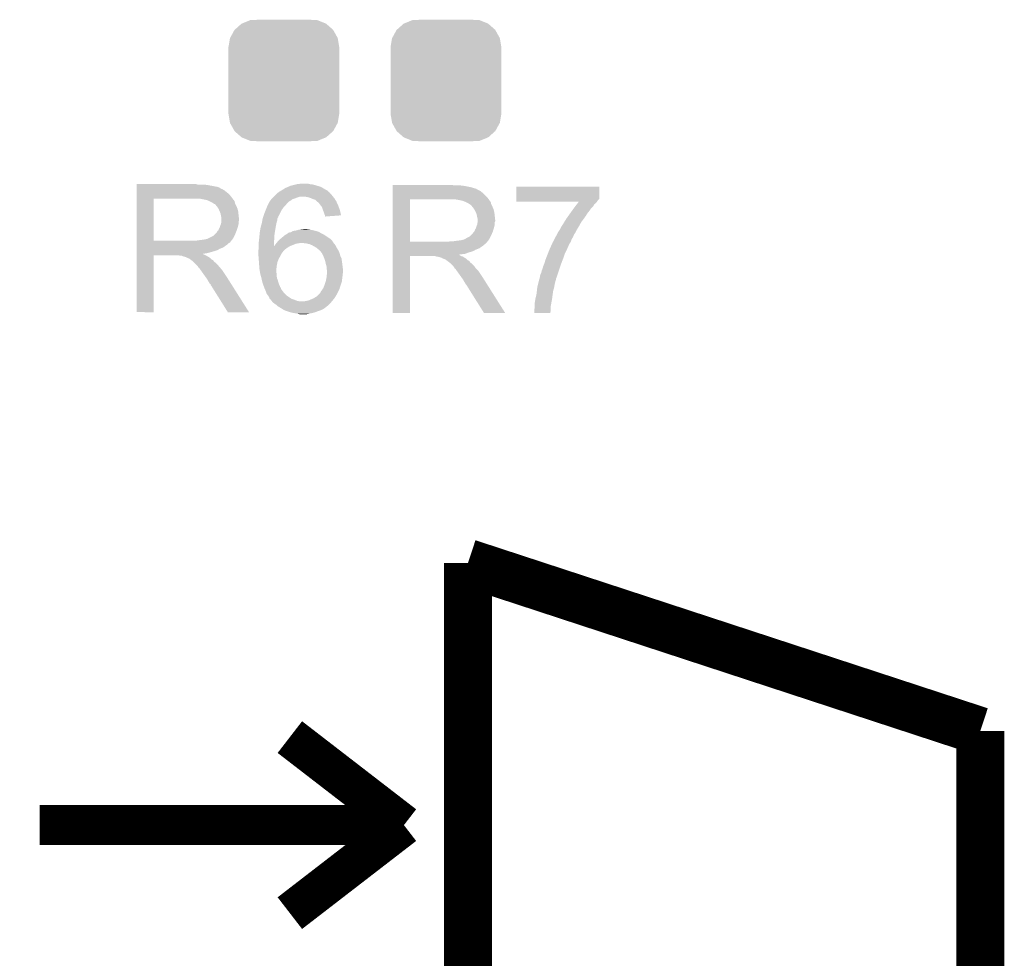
# Model space of a CAD drawing. Extents: x -1.3 to 24.2, y -3.9 to 39.2.
# Tile 14 of 21: x 7.6 to 13.8, y 17.7 to 23.6. Entities that reach past the tile are written whole.
import ezdxf

# ---------------------------------------------------------------- set-up
doc = ezdxf.new("R2010")
doc.units = 0
doc.layers.get('0').update_dxf_attribs({"linetype": 'CONTINUOUS'})
doc.layers.add('RF_SWITCH_2_CLICK_V100_GTO', color=12, linetype='CONTINUOUS')
doc.layers.add('RF_SWITCH_2_CLICK_V100_GTS', color=13, linetype='CONTINUOUS')

# ---------------------------------------------------------------- blocks, each defined once
blk = doc.blocks.new('CUSTOM_71')
for points in [[(-0.267216, 0.361152), (-0.213724, 0.383108), (0.26779, 0.361152), (0.21312, 0.383108)], [(-0.213724, 0.383108), (-0.20803, 0.383392), (0.21312, 0.383108), (0.212412, 0.383392)], [(-0.20803, 0.383392), (-0.154122, 0.38608), (0.212412, 0.383392), (0.154132, 0.38608)], [(-0.341452, 0.269636), (-0.313432, 0.320688), (0.341702, 0.269636), (0.313176, 0.320688)], [(-0.313432, 0.320688), (-0.312264, 0.321732), (0.313176, 0.320688), (0.312592, 0.321732)], [(-0.312264, 0.321732), (-0.26893, 0.360448), (0.312592, 0.321732), (0.268592, 0.360448)], [(-0.26893, 0.360448), (-0.267216, 0.361152), (0.268592, 0.360448), (0.26779, 0.361152)], [(-0.35179, 0.21082), (-0.342144, 0.268372), (0.35179, 0.21082), (0.34192, 0.268372)], [(-0.342144, 0.268372), (-0.341452, 0.269636), (0.34192, 0.268372), (0.341702, 0.269636)], [(-0.35179, 0.20955), (-0.35179, 0.21082), (0.35179, 0.20955), (0.35179, 0.21082)], [(-0.35179, -0.20955), (-0.35179, 0.20955), (0.35179, -0.20955), (0.35179, 0.20955)], [(-0.35179, -0.21082), (-0.35179, -0.20955), (0.35179, -0.21082), (0.35179, -0.20955)], [(-0.34192, -0.268358), (-0.35179, -0.21082), (0.342148, -0.268358), (0.35179, -0.21082)], [(-0.341702, -0.269636), (-0.34192, -0.268358), (0.341446, -0.269636), (0.342148, -0.268358)], [(-0.313184, -0.320676), (-0.341702, -0.269636), (0.31344, -0.320676), (0.341446, -0.269636)], [(-0.312594, -0.321732), (-0.313184, -0.320676), (0.312258, -0.321732), (0.31344, -0.320676)], [(-0.268602, -0.36044), (-0.312594, -0.321732), (0.26894, -0.36044), (0.312258, -0.321732)], [(-0.267792, -0.361154), (-0.268602, -0.36044), (0.2672, -0.361154), (0.26894, -0.36044)], [(-0.213136, -0.383104), (-0.267792, -0.361154), (0.213734, -0.383104), (0.2672, -0.361154)], [(-0.212414, -0.383394), (-0.213136, -0.383104), (0.207926, -0.383394), (0.213734, -0.383104)], [(-0.154122, -0.38608), (-0.212414, -0.383394), (0.154132, -0.38608), (0.207926, -0.383394)]]:
    blk.add_solid(points)

msp = doc.modelspace()

# ---------------------------------------------------------------- linework, layer by layer
at = {"layer": 'RF_SWITCH_2_CLICK_V100_GTO'}
for points, const_width in [([(10.414, 20.1803), (13.6652, 19.1135)], 0.3048), ([(10.414, 11.8237), (10.414, 20.1803)], 0.3048), ([(13.6652, 12.8905), (13.6652, 19.1135)], 0.3048), ([(9.2837, 19.0754), (10.0076, 18.5166)], 0.254), ([(7.6962, 18.5166), (10.0076, 18.5166)], 0.254), ([(9.2837, 17.9578), (10.0076, 18.5166)], 0.254)]:
    msp.add_lwpolyline(points, dxfattribs=dict(at, const_width=const_width))
for points in [[(8.31091, 22.585678), (8.310912, 22.58568), (8.689342, 22.585678), (8.310912, 22.58568)], [(8.31091, 22.58314), (8.31091, 22.585678), (8.696964, 22.58314), (8.689342, 22.585678)], [(8.31091, 22.5806), (8.31091, 22.58314), (8.75792, 22.5806), (8.73252, 22.58314)], [(8.31091, 22.57552), (8.31091, 22.5806), (8.78586, 22.57552), (8.75792, 22.5806)], [(8.31091, 22.57044), (8.31091, 22.57552), (8.81126, 22.57044), (8.78586, 22.57552)], [(8.31091, 22.567898), (8.31091, 22.57044), (8.826502, 22.567898), (8.81126, 22.57044)], [(8.31091, 22.56282), (8.31091, 22.567898), (8.836664, 22.56282), (8.826502, 22.567898)], [(8.31091, 22.562814), (8.31091, 22.56282), (8.839206, 22.562814), (8.836664, 22.56282)], [(8.31091, 22.55774), (8.31091, 22.562814), (8.844284, 22.55774), (8.839206, 22.562814)], [(8.31091, 22.55266), (8.31091, 22.55774), (8.856982, 22.55266), (8.844284, 22.55774)], [(9.241788, 22.55266), (9.25321, 22.56028), (9.50722, 22.55266), (9.494522, 22.56028)], [(9.25321, 22.56028), (9.270996, 22.5679), (9.494522, 22.56028), (9.481822, 22.5679)], [(9.270996, 22.5679), (9.288782, 22.57552), (9.481822, 22.5679), (9.456422, 22.57552)], [(9.288782, 22.57552), (9.319262, 22.58314), (9.456422, 22.57552), (9.431022, 22.58314)], [(9.319262, 22.58314), (9.329422, 22.58568), (9.431022, 22.58314), (9.410702, 22.58568)], [(9.329422, 22.58568), (9.352282, 22.58822), (9.410702, 22.58568), (9.400542, 22.58822)], [(9.93651, 22.580598), (9.936512, 22.5806), (10.314942, 22.580598), (9.936512, 22.5806)], [(9.93651, 22.57806), (9.93651, 22.580598), (10.322564, 22.57806), (10.314942, 22.580598)], [(9.93651, 22.57552), (9.93651, 22.57806), (10.38352, 22.57552), (10.35812, 22.57806)], [(9.93651, 22.57044), (9.93651, 22.57552), (10.41146, 22.57044), (10.38352, 22.57552)], [(9.93651, 22.565358), (9.93651, 22.57044), (10.43686, 22.565358), (10.41146, 22.57044)], [(9.93651, 22.560282), (9.93651, 22.565358), (10.4521, 22.560282), (10.43686, 22.565358)], [(9.93651, 22.55774), (9.93651, 22.560282), (10.462262, 22.55774), (10.4521, 22.560282)], [(9.93651, 22.557734), (9.93651, 22.55774), (10.464806, 22.557734), (10.462262, 22.55774)], [(9.93651, 22.55266), (9.93651, 22.557734), (10.469884, 22.55266), (10.464806, 22.557734)], [(10.721344, 22.491694), (10.72137, 22.570408), (11.247114, 22.491694), (11.24712, 22.570408)], [(10.72137, 22.570408), (10.721372, 22.57044), (11.24712, 22.570408), (10.721372, 22.57044)], [(8.310908, 22.53488), (8.31091, 22.54504), (8.88238, 22.53488), (8.86968, 22.54504)], [(8.310908, 22.52218), (8.310908, 22.53488), (8.897622, 22.52218), (8.88238, 22.53488)], [(8.310908, 22.504402), (8.310908, 22.52218), (8.91286, 22.504402), (8.897622, 22.52218)], [(8.310908, 22.49424), (8.310908, 22.504402), (8.920122, 22.49424), (8.91286, 22.504402)], [(8.310908, 22.49422), (8.310908, 22.49424), (8.420102, 22.49422), (8.6741, 22.49424)], [(8.31091, 22.54504), (8.31091, 22.55266), (8.86968, 22.54504), (8.856982, 22.55266)], [(8.73506, 22.48916), (8.707122, 22.49424), (8.92375, 22.48916), (8.920122, 22.49424)], [(9.165592, 22.489158), (9.169402, 22.49424), (9.298938, 22.489158), (9.314182, 22.49424)], [(9.169402, 22.49424), (9.17448, 22.49932), (9.314182, 22.49424), (9.32688, 22.49932)], [(9.17448, 22.49932), (9.17956, 22.5044), (9.32688, 22.49932), (9.342122, 22.5044)], [(9.17956, 22.5044), (9.1821, 22.50694), (9.342122, 22.5044), (9.352278, 22.50694)], [(9.1821, 22.50694), (9.18718, 22.51202), (9.557174, 22.50694), (9.55294, 22.51202)], [(9.18718, 22.51202), (9.1948, 22.51964), (9.55294, 22.51202), (9.54786, 22.51964)], [(9.1948, 22.51964), (9.199882, 22.524722), (9.54786, 22.51964), (9.542778, 22.524722)], [(9.199882, 22.524722), (9.209396, 22.532334), (9.542778, 22.524722), (9.535166, 22.532334)], [(9.209396, 22.532334), (9.212538, 22.534848), (9.535166, 22.532334), (9.53516, 22.534848)], [(9.212538, 22.534848), (9.212578, 22.53488), (9.53516, 22.534848), (9.532616, 22.53488)], [(9.212578, 22.53488), (9.212582, 22.534882), (9.532616, 22.53488), (9.532614, 22.534882)], [(9.212582, 22.534882), (9.22951, 22.545038), (9.532614, 22.534882), (9.52245, 22.545038)], [(9.22951, 22.545038), (9.23798, 22.550118), (9.52245, 22.545038), (9.5123, 22.550118)], [(9.23798, 22.550118), (9.241788, 22.55266), (9.5123, 22.550118), (9.50722, 22.55266)], [(9.390378, 22.5044), (9.370058, 22.50694), (9.55929, 22.5044), (9.557174, 22.50694)], [(9.410698, 22.49932), (9.390378, 22.5044), (9.563522, 22.49932), (9.55929, 22.5044)], [(9.416632, 22.496778), (9.410698, 22.49932), (9.56564, 22.496778), (9.563522, 22.49932)], [(9.428482, 22.4917), (9.416632, 22.496778), (9.568814, 22.4917), (9.56564, 22.496778)], [(9.936508, 22.5298), (9.93651, 22.53996), (10.50798, 22.5298), (10.49528, 22.53996)], [(9.936508, 22.49932), (9.936508, 22.5298), (10.53846, 22.49932), (10.50798, 22.5298)], [(9.936508, 22.48916), (9.936508, 22.49932), (10.54572, 22.48916), (10.53846, 22.49932)], [(9.93651, 22.54758), (9.93651, 22.55266), (10.482582, 22.54758), (10.469884, 22.55266)], [(9.93651, 22.53996), (9.93651, 22.54758), (10.49528, 22.53996), (10.482582, 22.54758)], [(8.310896, 22.227562), (8.310908, 22.49422), (8.4201, 22.227562), (8.420102, 22.49422)], [(8.74646, 22.486626), (8.73506, 22.48916), (8.92556, 22.486626), (8.92375, 22.48916)], [(8.757914, 22.48408), (8.74646, 22.486626), (8.925592, 22.48408), (8.92556, 22.486626)], [(8.757922, 22.484078), (8.757914, 22.48408), (8.926218, 22.484078), (8.925592, 22.48408)], [(8.757938, 22.484072), (8.757922, 22.484078), (8.928094, 22.484072), (8.926218, 22.484078)], [(8.775682, 22.476468), (8.757938, 22.484072), (8.933182, 22.476468), (8.928094, 22.484072)], [(8.7757, 22.47646), (8.775682, 22.476468), (8.933184, 22.47646), (8.933182, 22.476468)], [(8.790942, 22.468838), (8.7757, 22.47646), (8.934708, 22.468838), (8.933184, 22.47646)], [(8.798566, 22.463758), (8.790942, 22.468838), (8.935722, 22.463758), (8.934708, 22.468838)], [(8.806184, 22.45868), (8.798566, 22.463758), (8.938262, 22.45868), (8.935722, 22.463758)], [(8.808726, 22.458672), (8.806184, 22.45868), (8.938266, 22.458672), (8.938262, 22.45868)], [(8.817188, 22.44852), (8.808726, 22.458672), (8.94334, 22.44852), (8.938266, 22.458672)], [(8.82142, 22.44344), (8.817188, 22.44852), (8.945518, 22.44344), (8.94334, 22.44852)], [(8.829888, 22.430738), (8.82142, 22.44344), (8.95096, 22.430738), (8.945518, 22.44344)], [(9.131298, 22.423118), (9.138412, 22.4409), (9.2329, 22.423118), (9.2456, 22.4409)], [(9.138412, 22.4409), (9.14146, 22.44852), (9.2456, 22.4409), (9.25322, 22.44852)], [(9.14146, 22.44852), (9.144, 22.4536), (9.25322, 22.44852), (9.2583, 22.4536)], [(9.144, 22.4536), (9.150352, 22.466298), (9.2583, 22.4536), (9.268458, 22.466298)], [(9.150352, 22.466298), (9.154162, 22.47391), (9.268458, 22.466298), (9.27607, 22.47391)], [(9.154162, 22.47391), (9.154166, 22.473918), (9.27607, 22.47391), (9.276078, 22.473918)], [(9.154166, 22.473918), (9.157974, 22.478996), (9.276078, 22.473918), (9.283694, 22.478996)], [(9.157974, 22.478996), (9.157976, 22.479), (9.283694, 22.478996), (9.286244, 22.479)], [(9.157976, 22.479), (9.165592, 22.489158), (9.286244, 22.479), (9.298938, 22.489158)], [(9.443716, 22.48662), (9.428482, 22.4917), (9.57199, 22.48662), (9.568814, 22.4917)], [(9.453878, 22.476462), (9.443716, 22.48662), (9.578338, 22.476462), (9.57199, 22.48662)], [(9.453884, 22.476458), (9.453878, 22.476462), (9.57834, 22.476458), (9.578338, 22.476462)], [(9.4615, 22.47138), (9.453884, 22.476458), (9.58065, 22.47138), (9.57834, 22.476458)], [(9.469118, 22.46376), (9.4615, 22.47138), (9.584114, 22.46376), (9.58065, 22.47138)], [(9.47674, 22.4536), (9.469118, 22.46376), (9.588732, 22.4536), (9.584114, 22.46376)], [(9.480804, 22.44852), (9.47674, 22.4536), (9.59104, 22.44852), (9.588732, 22.4536)], [(9.486898, 22.440902), (9.480804, 22.44852), (9.59381, 22.440902), (9.59104, 22.44852)], [(9.49198, 22.425658), (9.486898, 22.440902), (9.599354, 22.425658), (9.59381, 22.440902)], [(9.936496, 22.219942), (9.936508, 22.48914), (10.0457, 22.219942), (10.045702, 22.48914)], [(9.936508, 22.48914), (9.936508, 22.48916), (10.045702, 22.48914), (10.2997, 22.48916)], [(10.36066, 22.48408), (10.332722, 22.48916), (10.54935, 22.48408), (10.54572, 22.48916)], [(10.37206, 22.481546), (10.36066, 22.48408), (10.55116, 22.481546), (10.54935, 22.48408)], [(10.383514, 22.479), (10.37206, 22.481546), (10.551192, 22.479), (10.55116, 22.481546)], [(10.383522, 22.478998), (10.383514, 22.479), (10.551818, 22.478998), (10.551192, 22.479)], [(10.383538, 22.478992), (10.383522, 22.478998), (10.553694, 22.478992), (10.551818, 22.478998)], [(10.401282, 22.471388), (10.383538, 22.478992), (10.558782, 22.471388), (10.553694, 22.478992)], [(10.4013, 22.47138), (10.401282, 22.471388), (10.558784, 22.47138), (10.558782, 22.471388)], [(10.416542, 22.463758), (10.4013, 22.47138), (10.560308, 22.463758), (10.558784, 22.47138)], [(10.424162, 22.458678), (10.416542, 22.463758), (10.561322, 22.458678), (10.560308, 22.463758)], [(10.431782, 22.453598), (10.424162, 22.458678), (10.563862, 22.453598), (10.561322, 22.458678)], [(10.43432, 22.45106), (10.431782, 22.453598), (10.565132, 22.45106), (10.563862, 22.453598)], [(10.44067, 22.44344), (10.43432, 22.45106), (10.56894, 22.44344), (10.565132, 22.45106)], [(10.44702, 22.43582), (10.44067, 22.44344), (10.572206, 22.43582), (10.56894, 22.44344)], [(10.453794, 22.425658), (10.44702, 22.43582), (10.57656, 22.425658), (10.572206, 22.43582)], [(10.72134, 22.47646), (10.721342, 22.48408), (11.23442, 22.47646), (11.2395, 22.48408)], [(10.72134, 22.473952), (10.72134, 22.47646), (11.232538, 22.473952), (11.23442, 22.47646)], [(11.117514, 22.47392), (10.72134, 22.473952), (11.232514, 22.47392), (11.232538, 22.473952)], [(10.721342, 22.48408), (10.721344, 22.491694), (11.2395, 22.48408), (11.247114, 22.491694)], [(11.075124, 22.41804), (11.08601, 22.43328), (11.18616, 22.41804), (11.19632, 22.43328)], [(11.08601, 22.43328), (11.08964, 22.43836), (11.19632, 22.43328), (11.2014, 22.43836)], [(11.08964, 22.43836), (11.09561, 22.445978), (11.2014, 22.43836), (11.209018, 22.445978)], [(11.09561, 22.445978), (11.105564, 22.458676), (11.209018, 22.445978), (11.216638, 22.458676)], [(11.105564, 22.458676), (11.111538, 22.466298), (11.216638, 22.458676), (11.226798, 22.466298)], [(11.111538, 22.466298), (11.117514, 22.47392), (11.226798, 22.466298), (11.232514, 22.47392)], [(8.83158, 22.4282), (8.829888, 22.430738), (8.951596, 22.4282), (8.95096, 22.430738)], [(8.8392, 22.41042), (8.83158, 22.4282), (8.95604, 22.41042), (8.951596, 22.4282)], [(8.839202, 22.410418), (8.8392, 22.41042), (8.95604, 22.410418), (8.95604, 22.41042)], [(8.84428, 22.397718), (8.839202, 22.410418), (8.957452, 22.397718), (8.95604, 22.410418)], [(8.84682, 22.38248), (8.84428, 22.397718), (8.959146, 22.38248), (8.957452, 22.397718)], [(8.84936, 22.372318), (8.84682, 22.38248), (8.960274, 22.372318), (8.959146, 22.38248)], [(8.84936, 22.364698), (8.84936, 22.372318), (8.96112, 22.364698), (8.960274, 22.372318)], [(9.110982, 22.367242), (9.112672, 22.372316), (9.204962, 22.367242), (9.207498, 22.372316)], [(9.112672, 22.372316), (9.113518, 22.374854), (9.207498, 22.372316), (9.210034, 22.374854)], [(9.113518, 22.374854), (9.115212, 22.379934), (9.210034, 22.374854), (9.21004, 22.379934)], [(9.115212, 22.379934), (9.12114, 22.39772), (9.21004, 22.379934), (9.219918, 22.39772)], [(9.12114, 22.39772), (9.123172, 22.4028), (9.219918, 22.39772), (9.22274, 22.4028)], [(9.123172, 22.4028), (9.131298, 22.423118), (9.22274, 22.4028), (9.2329, 22.423118)], [(9.494014, 22.420578), (9.49198, 22.425658), (9.6012, 22.420578), (9.599354, 22.425658)], [(9.49706, 22.41296), (9.494014, 22.420578), (9.602952, 22.41296), (9.6012, 22.420578)], [(9.50214, 22.397722), (9.49706, 22.41296), (9.606452, 22.397722), (9.602952, 22.41296)], [(9.507218, 22.387564), (9.50214, 22.397722), (9.608786, 22.387564), (9.606452, 22.397722)], [(9.50722, 22.387558), (9.507218, 22.387564), (9.608786, 22.387558), (9.608786, 22.387564)], [(9.50722, 22.379974), (9.50722, 22.387558), (9.50722, 22.379974), (9.608786, 22.387558)], [(10.45718, 22.420578), (10.453794, 22.425658), (10.57783, 22.420578), (10.57656, 22.425658)], [(10.4648, 22.405338), (10.45718, 22.420578), (10.58164, 22.405338), (10.57783, 22.420578)], [(10.46988, 22.390098), (10.4648, 22.405338), (10.583334, 22.390098), (10.58164, 22.405338)], [(10.47242, 22.3774), (10.46988, 22.390098), (10.584746, 22.3774), (10.583334, 22.390098)], [(10.47496, 22.367238), (10.47242, 22.3774), (10.585874, 22.367238), (10.584746, 22.3774)], [(11.038838, 22.367238), (11.049726, 22.382482), (11.149872, 22.367238), (11.16076, 22.382482)], [(11.049726, 22.382482), (11.064238, 22.402798), (11.16076, 22.382482), (11.17346, 22.402798)], [(11.064238, 22.402798), (11.075124, 22.41804), (11.17346, 22.402798), (11.18616, 22.41804)], [(8.83412, 22.30374), (8.839198, 22.311356), (8.950112, 22.30374), (8.95265, 22.311356)], [(8.839198, 22.311356), (8.839834, 22.313902), (8.95265, 22.311356), (8.9535, 22.313902)], [(8.839834, 22.313902), (8.84174, 22.321518), (8.9535, 22.313902), (8.955404, 22.321518)], [(8.84174, 22.321518), (8.846818, 22.334218), (8.955404, 22.321518), (8.95858, 22.334218)], [(8.846818, 22.334218), (8.849358, 22.349456), (8.95858, 22.334218), (8.95858, 22.349456)], [(8.849358, 22.349456), (8.84936, 22.349458), (8.95858, 22.349456), (8.95858, 22.349458)], [(8.84936, 22.354536), (8.84936, 22.364698), (8.961118, 22.354536), (8.96112, 22.364698)], [(8.84936, 22.349458), (8.84936, 22.354536), (8.95858, 22.349458), (8.961118, 22.354536)], [(9.0932, 22.28342), (9.09828, 22.31136), (9.188872, 22.28342), (9.19353, 22.31136)], [(9.09828, 22.31136), (9.100358, 22.31898), (9.19353, 22.31136), (9.1948, 22.31898)], [(9.100358, 22.31898), (9.103822, 22.33168), (9.1948, 22.31898), (9.19734, 22.33168)], [(9.103822, 22.33168), (9.1059, 22.339298), (9.19734, 22.33168), (9.199244, 22.339298)], [(9.1059, 22.339298), (9.10821, 22.352), (9.199244, 22.339298), (9.202422, 22.352)], [(9.10821, 22.352), (9.109594, 22.359618), (9.202422, 22.352), (9.204958, 22.359618)], [(9.109594, 22.359618), (9.11098, 22.367236), (9.204958, 22.359618), (9.20496, 22.367236)], [(9.11098, 22.367236), (9.110982, 22.367242), (9.20496, 22.367236), (9.204962, 22.367242)], [(10.464798, 22.306276), (10.465434, 22.308822), (10.578336, 22.306276), (10.5791, 22.308822)], [(10.465434, 22.308822), (10.46734, 22.316438), (10.5791, 22.308822), (10.581004, 22.316438)], [(10.46734, 22.316438), (10.472418, 22.329138), (10.581004, 22.316438), (10.58418, 22.329138)], [(10.472418, 22.329138), (10.474958, 22.344376), (10.58418, 22.329138), (10.58418, 22.344376)], [(10.474958, 22.344376), (10.47496, 22.344378), (10.58418, 22.344376), (10.58418, 22.344378)], [(10.47496, 22.359618), (10.47496, 22.367238), (10.58672, 22.359618), (10.585874, 22.367238)], [(10.47496, 22.349456), (10.47496, 22.359618), (10.586718, 22.349456), (10.58672, 22.359618)], [(10.47496, 22.344378), (10.47496, 22.349456), (10.58418, 22.344378), (10.586718, 22.349456)], [(11.00074, 22.30374), (11.008362, 22.318982), (11.109452, 22.30374), (11.118596, 22.318982)], [(11.008362, 22.318982), (11.010052, 22.32152), (11.118596, 22.318982), (11.12012, 22.32152)], [(11.010052, 22.32152), (11.01852, 22.33422), (11.12012, 22.32152), (11.127174, 22.33422)], [(11.01852, 22.33422), (11.024772, 22.34438), (11.127174, 22.33422), (11.132818, 22.34438)], [(11.024772, 22.34438), (11.037276, 22.3647), (11.132818, 22.34438), (11.14806, 22.3647)], [(11.037276, 22.3647), (11.038838, 22.367238), (11.14806, 22.3647), (11.149872, 22.367238)], [(8.770616, 22.24278), (8.778238, 22.247858), (8.924284, 22.24278), (8.926824, 22.247858)], [(8.778238, 22.247858), (8.798556, 22.258018), (8.926824, 22.247858), (8.931906, 22.258018)], [(8.798556, 22.258018), (8.806178, 22.26564), (8.931906, 22.258018), (8.93572, 22.26564)], [(8.806178, 22.26564), (8.818878, 22.278338), (8.93572, 22.26564), (8.940798, 22.278338)], [(8.818878, 22.278338), (8.826496, 22.29103), (8.940798, 22.278338), (8.945876, 22.29103)], [(8.826496, 22.29103), (8.829026, 22.29104), (8.945876, 22.29103), (8.94588, 22.29104)], [(8.829026, 22.29104), (8.83158, 22.29612), (8.94588, 22.29104), (8.947572, 22.29612)], [(8.83158, 22.29612), (8.83412, 22.30374), (8.947572, 22.29612), (8.950112, 22.30374)], [(9.088374, 22.23516), (9.09015, 22.252938), (9.18464, 22.23516), (9.18464, 22.252938)], [(9.09015, 22.252938), (9.092184, 22.27326), (9.18464, 22.252938), (9.18718, 22.27326)], [(9.092184, 22.27326), (9.0932, 22.28342), (9.18718, 22.27326), (9.188872, 22.28342)], [(9.226292, 22.240238), (9.250682, 22.26056), (9.537702, 22.240238), (9.507224, 22.26056)], [(9.250682, 22.26056), (9.250684, 22.260562), (9.507224, 22.26056), (9.50722, 22.260562)], [(9.250684, 22.260562), (9.262872, 22.26818), (9.50722, 22.260562), (9.494518, 22.26818)], [(9.262872, 22.26818), (9.271002, 22.273262), (9.494518, 22.26818), (9.484356, 22.273262)], [(9.271002, 22.273262), (9.27354, 22.2758), (9.484356, 22.273262), (9.47928, 22.2758)], [(9.27354, 22.2758), (9.273544, 22.275802), (9.47928, 22.2758), (9.479278, 22.275802)], [(9.273544, 22.275802), (9.278622, 22.27834), (9.479278, 22.275802), (9.475048, 22.27834)], [(9.278622, 22.27834), (9.291322, 22.28088), (9.475048, 22.27834), (9.470816, 22.28088)], [(9.291322, 22.28088), (9.295552, 22.28342), (9.470816, 22.28088), (9.466582, 22.28342)], [(9.295552, 22.28342), (9.304012, 22.2885), (9.466582, 22.28342), (9.447954, 22.2885)], [(9.304012, 22.2885), (9.321802, 22.29104), (9.447954, 22.2885), (9.43864, 22.29104)], [(9.321802, 22.29104), (9.330692, 22.29358), (9.43864, 22.29104), (9.42848, 22.29358)], [(9.330692, 22.29358), (9.339582, 22.29612), (9.42848, 22.29358), (9.41578, 22.29612)], [(9.339582, 22.29612), (9.359902, 22.29866), (9.41578, 22.29612), (9.405622, 22.29866)], [(9.359902, 22.29866), (9.380206, 22.301198), (9.398004, 22.29866), (9.390382, 22.301198)], [(9.380206, 22.301198), (9.380222, 22.3012), (9.390382, 22.301198), (9.380222, 22.3012)], [(10.403838, 22.242778), (10.424156, 22.252938), (10.552424, 22.242778), (10.557506, 22.252938)], [(10.424156, 22.252938), (10.431778, 22.26056), (10.557506, 22.252938), (10.56132, 22.26056)], [(10.431778, 22.26056), (10.444478, 22.27326), (10.56132, 22.26056), (10.566964, 22.27326)], [(10.444478, 22.27326), (10.4521, 22.283418), (10.566964, 22.27326), (10.57148, 22.283418)], [(10.4521, 22.283418), (10.454638, 22.28596), (10.57148, 22.283418), (10.572242, 22.28596)], [(10.454638, 22.28596), (10.45718, 22.29104), (10.572242, 22.28596), (10.573766, 22.29104)], [(10.45718, 22.29104), (10.45972, 22.29866), (10.573766, 22.29104), (10.57605, 22.29866)], [(10.45972, 22.29866), (10.464798, 22.306276), (10.57605, 22.29866), (10.578336, 22.306276)], [(10.961976, 22.23517), (10.968656, 22.247862), (11.07186, 22.23517), (11.07948, 22.247862)], [(10.968656, 22.247862), (10.974002, 22.25802), (11.07948, 22.247862), (11.08456, 22.25802)], [(10.974002, 22.25802), (10.97534, 22.26056), (11.08456, 22.25802), (11.085406, 22.26056)], [(10.97534, 22.26056), (10.97788, 22.265638), (11.085406, 22.26056), (11.0871, 22.265638)], [(10.97788, 22.265638), (10.98041, 22.270696), (11.0871, 22.265638), (11.089634, 22.270696)], [(10.98041, 22.270696), (10.980422, 22.27072), (11.089634, 22.270696), (11.092156, 22.27072)], [(10.980422, 22.27072), (10.985502, 22.28087), (11.092156, 22.27072), (11.09724, 22.28087)], [(10.985502, 22.28087), (10.993122, 22.291042), (11.09724, 22.28087), (11.102336, 22.291042)], [(10.993122, 22.291042), (10.996168, 22.29612), (11.102336, 22.291042), (11.10488, 22.29612)], [(10.996168, 22.29612), (11.00074, 22.30374), (11.10488, 22.29612), (11.109452, 22.30374)], [(8.310894, 22.1742), (8.310896, 22.18436), (8.836658, 22.1742), (8.86207, 22.18436)], [(8.310896, 22.22754), (8.310896, 22.227562), (8.691878, 22.22754), (8.4201, 22.227562)], [(8.310896, 22.21738), (8.310896, 22.22754), (8.905238, 22.21738), (8.91286, 22.22754)], [(8.310896, 22.214838), (8.310896, 22.21738), (8.902696, 22.214838), (8.905238, 22.21738)], [(8.310896, 22.212298), (8.310896, 22.214838), (8.89763, 22.212298), (8.902696, 22.214838)], [(8.310896, 22.20214), (8.310896, 22.212298), (8.88746, 22.20214), (8.89763, 22.212298)], [(8.310896, 22.19198), (8.310896, 22.20214), (8.87222, 22.19198), (8.88746, 22.20214)], [(8.310896, 22.18436), (8.310896, 22.19198), (8.86207, 22.18436), (8.87222, 22.19198)], [(8.691878, 22.22754), (8.70966, 22.23008), (8.91286, 22.22754), (8.91489, 22.23008)], [(8.70966, 22.23008), (8.72998, 22.23262), (8.91489, 22.23008), (8.91692, 22.23262)], [(8.72998, 22.23262), (8.747758, 22.23516), (8.91692, 22.23262), (8.91895, 22.23516)], [(8.747758, 22.23516), (8.765524, 22.240236), (8.91895, 22.23516), (8.923008, 22.240236)], [(8.765524, 22.24025), (8.76554, 22.242758), (8.92302, 22.24025), (8.924274, 22.242758)], [(8.765524, 22.240236), (8.765524, 22.24025), (8.923008, 22.240236), (8.92302, 22.24025)], [(8.76554, 22.242758), (8.770616, 22.24278), (8.924274, 22.242758), (8.924284, 22.24278)], [(9.08558, 22.20976), (9.085862, 22.212298), (9.182108, 22.20976), (9.1821, 22.212298)], [(9.08558, 22.192026), (9.08558, 22.20976), (9.182158, 22.192026), (9.182108, 22.20976)], [(9.08558, 22.19198), (9.08558, 22.192026), (9.283698, 22.19198), (9.28382, 22.192026)], [(9.08558, 22.17928), (9.08558, 22.19198), (9.263382, 22.17928), (9.283698, 22.19198)], [(9.085862, 22.212298), (9.08812, 22.23262), (9.1821, 22.212298), (9.184356, 22.23262)], [(9.08812, 22.23262), (9.088374, 22.23516), (9.184356, 22.23262), (9.18464, 22.23516)], [(9.182158, 22.192026), (9.189718, 22.1996), (9.28382, 22.192026), (9.30402, 22.1996)], [(9.189718, 22.1996), (9.18972, 22.199602), (9.30402, 22.1996), (9.304024, 22.199602)], [(9.18972, 22.199602), (9.195434, 22.20722), (9.304024, 22.199602), (9.321802, 22.20722)], [(9.195434, 22.20722), (9.19734, 22.20976), (9.321802, 22.20722), (9.33704, 22.20976)], [(9.19734, 22.20976), (9.199372, 22.2123), (9.33704, 22.20976), (9.349742, 22.2123)], [(9.199372, 22.2123), (9.199378, 22.212308), (9.560572, 22.2123), (9.560564, 22.212308)], [(9.199378, 22.212308), (9.20546, 22.219912), (9.560564, 22.212308), (9.55801, 22.219912)], [(9.20546, 22.219912), (9.207494, 22.222454), (9.55801, 22.219912), (9.552964, 22.222454)], [(9.207494, 22.222454), (9.2075, 22.22246), (9.552964, 22.222454), (9.552964, 22.22246)], [(9.2075, 22.22246), (9.210044, 22.225004), (9.552964, 22.22246), (9.55294, 22.225004)], [(9.210044, 22.225004), (9.2202, 22.23516), (9.55294, 22.225004), (9.542782, 22.23516)], [(9.2202, 22.23516), (9.226292, 22.240238), (9.542782, 22.23516), (9.537702, 22.240238)], [(9.3853, 22.20976), (9.3599, 22.2123), (9.563108, 22.20976), (9.560572, 22.2123)], [(9.408154, 22.20468), (9.3853, 22.20976), (9.56818, 22.20468), (9.563108, 22.20976)], [(9.408162, 22.204678), (9.408154, 22.20468), (9.568182, 22.204678), (9.56818, 22.20468)], [(9.425942, 22.19706), (9.408162, 22.204678), (9.57326, 22.19706), (9.568182, 22.204678)], [(9.425946, 22.197058), (9.425942, 22.19706), (9.57326, 22.197058), (9.57326, 22.19706)], [(9.443718, 22.186902), (9.425946, 22.197058), (9.57834, 22.186902), (9.57326, 22.197058)], [(9.44372, 22.1869), (9.443718, 22.186902), (9.578342, 22.1869), (9.57834, 22.186902)], [(9.456422, 22.179278), (9.44372, 22.1869), (9.582918, 22.179278), (9.578342, 22.1869)], [(9.936496, 22.21992), (9.936496, 22.219942), (10.286998, 22.21992), (10.0457, 22.219942)], [(9.936496, 22.2123), (9.936496, 22.21992), (10.530838, 22.2123), (10.536554, 22.21992)], [(9.936496, 22.204678), (9.936496, 22.2123), (10.523216, 22.204678), (10.530838, 22.2123)], [(9.936496, 22.202138), (9.936496, 22.204678), (10.51815, 22.202138), (10.523216, 22.204678)], [(9.936496, 22.19706), (9.936496, 22.202138), (10.51306, 22.19706), (10.51815, 22.202138)], [(9.936496, 22.1869), (9.936496, 22.19706), (10.49782, 22.1869), (10.51306, 22.19706)], [(9.936496, 22.17928), (9.936496, 22.1869), (10.48767, 22.17928), (10.49782, 22.1869)], [(10.286998, 22.21992), (10.299698, 22.22246), (10.536554, 22.21992), (10.53846, 22.22246)], [(10.317478, 22.22246), (10.33526, 22.225), (10.53846, 22.22246), (10.54049, 22.225)], [(10.33526, 22.225), (10.35558, 22.22754), (10.54049, 22.225), (10.54252, 22.22754)], [(10.35558, 22.22754), (10.373358, 22.23008), (10.54252, 22.22754), (10.54455, 22.23008)], [(10.373358, 22.23008), (10.391138, 22.235158), (10.54455, 22.23008), (10.54861, 22.235158)], [(10.391138, 22.235158), (10.39116, 22.23517), (10.54861, 22.235158), (10.54862, 22.23517)], [(10.39116, 22.23517), (10.396218, 22.2377), (10.54862, 22.23517), (10.549884, 22.2377)], [(10.396218, 22.2377), (10.403838, 22.242778), (10.549884, 22.2377), (10.552424, 22.242778)], [(10.92962, 22.16658), (10.93865, 22.1869), (11.039968, 22.16658), (11.049, 22.1869)], [(10.93865, 22.1869), (10.946556, 22.20469), (11.049, 22.1869), (11.05662, 22.20469)], [(10.946556, 22.20469), (10.94994, 22.2123), (11.05662, 22.20469), (11.061696, 22.2123)], [(10.94994, 22.2123), (10.953948, 22.219916), (11.061696, 22.2123), (11.066778, 22.219916)], [(10.953948, 22.219916), (10.961976, 22.23517), (11.066778, 22.219916), (11.07186, 22.23517)], [(8.31088, 21.772912), (8.310894, 22.133528), (8.420068, 21.772912), (8.4201, 22.133528)], [(8.310894, 22.16658), (8.310894, 22.1742), (8.82397, 22.16658), (8.836658, 22.1742)], [(8.310894, 22.1615), (8.310894, 22.16658), (8.80872, 22.1615), (8.82397, 22.16658)], [(8.310894, 22.15134), (8.310894, 22.1615), (8.77316, 22.15134), (8.80872, 22.1615)], [(8.310894, 22.14626), (8.310894, 22.15134), (8.752838, 22.14626), (8.77316, 22.15134)], [(8.310894, 22.143668), (8.310894, 22.14626), (8.732562, 22.143668), (8.752838, 22.14626)], [(8.310894, 22.13864), (8.310894, 22.143668), (8.737604, 22.13864), (8.732562, 22.143668)], [(8.310894, 22.1361), (8.310894, 22.13864), (8.74522, 22.1361), (8.737604, 22.13864)], [(8.310894, 22.13356), (8.310894, 22.1361), (8.7503, 22.13356), (8.74522, 22.1361)], [(8.310894, 22.133528), (8.310894, 22.13356), (8.4201, 22.133528), (8.580116, 22.13356)], [(8.587738, 22.131022), (8.580116, 22.13356), (8.755376, 22.131022), (8.7503, 22.13356)], [(8.597904, 22.13102), (8.587738, 22.131022), (8.755378, 22.13102), (8.755376, 22.131022)], [(8.600434, 22.128486), (8.597904, 22.13102), (8.759434, 22.128486), (8.755378, 22.13102)], [(8.602978, 22.12848), (8.600434, 22.128486), (8.759444, 22.12848), (8.759434, 22.128486)], [(8.62076, 22.1234), (8.602978, 22.12848), (8.767572, 22.1234), (8.759444, 22.12848)], [(8.62839, 22.12086), (8.62076, 22.1234), (8.771636, 22.12086), (8.767572, 22.1234)], [(8.632198, 22.118318), (8.62839, 22.12086), (8.775702, 22.118318), (8.771636, 22.12086)], [(9.08304, 22.164042), (9.08558, 22.174202), (9.245602, 22.164042), (9.257456, 22.174202)], [(9.08304, 22.16404), (9.08304, 22.164042), (9.2456, 22.16404), (9.245602, 22.164042)], [(9.08304, 22.161502), (9.08304, 22.16404), (9.243062, 22.161502), (9.2456, 22.16404)], [(9.08304, 22.15388), (9.08304, 22.161502), (9.23798, 22.15388), (9.243062, 22.161502)], [(9.08304, 22.151338), (9.08304, 22.15388), (9.236074, 22.151338), (9.23798, 22.15388)], [(9.083586, 22.14372), (9.08304, 22.151338), (9.230362, 22.14372), (9.236074, 22.151338)], [(9.084674, 22.12848), (9.083586, 22.14372), (9.22274, 22.12848), (9.230362, 22.14372)], [(9.085944, 22.110702), (9.084674, 22.12848), (9.21258, 22.110702), (9.22274, 22.12848)], [(9.08558, 22.174202), (9.08558, 22.17928), (9.257456, 22.174202), (9.263382, 22.17928)], [(9.46404, 22.17166), (9.456422, 22.179278), (9.58749, 22.17166), (9.582918, 22.179278)], [(9.471662, 22.166578), (9.46404, 22.17166), (9.59054, 22.166578), (9.58749, 22.17166)], [(9.4742, 22.164038), (9.471662, 22.166578), (9.592064, 22.164038), (9.59054, 22.166578)], [(9.476096, 22.161512), (9.4742, 22.164038), (9.59358, 22.161512), (9.592064, 22.164038)], [(9.48563, 22.1488), (9.476096, 22.161512), (9.598662, 22.1488), (9.59358, 22.161512)], [(9.48944, 22.143718), (9.48563, 22.1488), (9.600114, 22.143718), (9.598662, 22.1488)], [(9.495086, 22.13102), (9.48944, 22.143718), (9.60374, 22.13102), (9.600114, 22.143718)], [(9.4996, 22.12086), (9.495086, 22.13102), (9.60882, 22.12086), (9.60374, 22.13102)], [(9.501508, 22.115776), (9.4996, 22.12086), (9.61136, 22.115776), (9.60882, 22.12086)], [(9.93648, 21.767832), (9.936494, 22.128448), (10.045668, 21.767832), (10.0457, 22.128448)], [(9.936494, 22.16912), (9.936496, 22.17928), (10.462258, 22.16912), (10.48767, 22.17928)], [(9.936494, 22.1615), (9.936494, 22.16912), (10.44957, 22.1615), (10.462258, 22.16912)], [(9.936494, 22.15642), (9.936494, 22.1615), (10.43432, 22.15642), (10.44957, 22.1615)], [(9.936494, 22.15134), (9.936494, 22.15642), (10.416538, 22.15134), (10.43432, 22.15642)], [(9.936494, 22.14372), (9.936494, 22.15134), (10.398756, 22.14372), (10.416538, 22.15134)], [(9.936494, 22.138588), (9.936494, 22.14372), (10.358162, 22.138588), (10.398756, 22.14372)], [(9.936494, 22.13356), (9.936494, 22.138588), (10.3632, 22.13356), (10.358162, 22.138588)], [(9.936494, 22.12848), (9.936494, 22.13356), (10.37081, 22.12848), (10.3632, 22.13356)], [(9.936494, 22.128448), (9.936494, 22.12848), (10.0457, 22.128448), (10.205716, 22.12848)], [(10.205724, 22.128478), (10.205716, 22.12848), (10.370812, 22.128478), (10.37081, 22.12848)], [(10.213338, 22.125942), (10.205724, 22.128478), (10.380966, 22.125942), (10.370812, 22.128478)], [(10.223504, 22.12594), (10.213338, 22.125942), (10.380974, 22.12594), (10.380966, 22.125942)], [(10.223506, 22.125938), (10.223504, 22.12594), (10.380982, 22.125938), (10.380974, 22.12594)], [(10.226034, 22.123406), (10.223506, 22.125938), (10.385034, 22.123406), (10.380982, 22.125938)], [(10.228578, 22.1234), (10.226034, 22.123406), (10.385044, 22.1234), (10.385034, 22.123406)], [(10.24637, 22.118322), (10.228578, 22.1234), (10.393168, 22.118322), (10.385044, 22.1234)], [(10.90422, 22.10054), (10.91184, 22.12086), (11.012932, 22.10054), (11.02106, 22.12086)], [(10.91184, 22.12086), (10.920728, 22.143718), (11.02106, 22.12086), (11.02868, 22.143718)], [(10.920728, 22.143718), (10.928632, 22.16404), (11.02868, 22.143718), (11.03884, 22.16404)], [(10.928632, 22.16404), (10.92962, 22.16658), (11.03884, 22.16404), (11.039968, 22.16658)], [(8.635996, 22.115782), (8.632198, 22.118318), (8.77824, 22.115782), (8.775702, 22.118318)], [(8.643618, 22.11324), (8.635996, 22.115782), (8.780782, 22.11324), (8.77824, 22.115782)], [(8.648696, 22.110702), (8.643618, 22.11324), (8.78332, 22.110702), (8.780782, 22.11324)], [(8.65124, 22.108162), (8.648696, 22.110702), (8.78586, 22.108162), (8.78332, 22.110702)], [(8.651246, 22.108158), (8.65124, 22.108162), (8.785864, 22.108158), (8.78586, 22.108162)], [(8.658018, 22.103078), (8.651246, 22.108158), (8.79601, 22.103078), (8.785864, 22.108158)], [(8.661402, 22.10054), (8.658018, 22.103078), (8.79856, 22.10054), (8.79601, 22.103078)], [(8.671558, 22.09292), (8.661402, 22.10054), (8.803642, 22.09292), (8.79856, 22.10054)], [(8.671562, 22.092918), (8.671558, 22.09292), (8.803642, 22.092918), (8.803642, 22.09292)], [(8.679182, 22.085298), (8.671562, 22.092918), (8.8138, 22.085298), (8.803642, 22.092918)], [(8.69188, 22.0726), (8.679182, 22.085298), (8.8265, 22.0726), (8.8138, 22.085298)], [(8.696958, 22.067522), (8.69188, 22.0726), (8.830732, 22.067522), (8.8265, 22.0726)], [(8.702038, 22.059902), (8.696958, 22.067522), (8.837082, 22.059902), (8.830732, 22.067522)], [(8.703314, 22.05736), (8.702038, 22.059902), (8.8392, 22.05736), (8.837082, 22.059902)], [(8.704574, 22.054844), (8.703314, 22.05736), (8.841358, 22.054844), (8.8392, 22.05736)], [(9.087396, 22.090382), (9.085944, 22.110702), (9.204962, 22.090382), (9.21258, 22.110702)], [(9.08812, 22.08022), (9.087396, 22.090382), (9.202928, 22.08022), (9.204962, 22.090382)], [(9.089294, 22.064982), (9.08812, 22.08022), (9.19988, 22.064982), (9.202928, 22.08022)], [(9.09066, 22.047198), (9.089294, 22.064982), (9.198262, 22.047198), (9.19988, 22.064982)], [(9.50722, 22.100538), (9.501508, 22.115776), (9.613538, 22.100538), (9.61136, 22.115776)], [(9.507786, 22.098), (9.50722, 22.100538), (9.6139, 22.098), (9.613538, 22.100538)], [(9.5123, 22.07768), (9.507786, 22.098), (9.61644, 22.07768), (9.6139, 22.098)], [(9.51738, 22.059898), (9.5123, 22.07768), (9.618664, 22.059898), (9.61644, 22.07768)], [(9.517382, 22.044656), (9.51738, 22.059898), (9.620568, 22.044656), (9.618664, 22.059898)], [(10.253976, 22.113242), (10.24637, 22.118322), (10.401296, 22.113242), (10.393168, 22.118322)], [(10.253988, 22.113238), (10.253976, 22.113242), (10.401302, 22.113238), (10.401296, 22.113242)], [(10.269218, 22.10816), (10.253988, 22.113238), (10.406382, 22.10816), (10.401302, 22.113238)], [(10.274296, 22.105622), (10.269218, 22.10816), (10.40892, 22.105622), (10.406382, 22.10816)], [(10.27684, 22.103082), (10.274296, 22.105622), (10.41146, 22.103082), (10.40892, 22.105622)], [(10.276846, 22.103078), (10.27684, 22.103082), (10.411464, 22.103078), (10.41146, 22.103082)], [(10.283618, 22.097998), (10.276846, 22.103078), (10.42161, 22.097998), (10.411464, 22.103078)], [(10.287002, 22.09546), (10.283618, 22.097998), (10.42416, 22.09546), (10.42161, 22.097998)], [(10.297158, 22.08784), (10.287002, 22.09546), (10.429242, 22.08784), (10.42416, 22.09546)], [(10.297162, 22.087838), (10.297158, 22.08784), (10.429242, 22.087838), (10.429242, 22.08784)], [(10.304782, 22.080218), (10.297162, 22.087838), (10.4394, 22.080218), (10.429242, 22.087838)], [(10.31748, 22.06752), (10.304782, 22.080218), (10.4521, 22.06752), (10.4394, 22.080218)], [(10.322558, 22.062442), (10.31748, 22.06752), (10.455728, 22.062442), (10.4521, 22.06752)], [(10.327638, 22.054822), (10.322558, 22.062442), (10.461172, 22.054822), (10.455728, 22.062442)], [(10.886442, 22.0472), (10.89152, 22.064982), (10.994008, 22.0472), (11.000232, 22.064982)], [(10.89152, 22.064982), (10.899142, 22.08276), (11.000232, 22.064982), (11.006454, 22.08276)], [(10.899142, 22.08276), (10.902768, 22.09546), (11.006454, 22.08276), (11.0109, 22.09546)], [(10.902768, 22.09546), (10.90422, 22.10054), (11.0109, 22.09546), (11.012932, 22.10054)], [(8.70711, 22.05482), (8.704574, 22.054844), (8.841378, 22.05482), (8.841358, 22.054844)], [(8.718, 22.03958), (8.70711, 22.05482), (8.85444, 22.03958), (8.841378, 22.05482)], [(8.750664, 21.99386), (8.718, 22.03958), (8.88492, 21.99386), (8.85444, 22.03958)], [(9.092354, 22.03704), (9.09066, 22.047198), (9.19734, 22.03704), (9.198262, 22.047198)], [(9.094048, 22.026882), (9.092354, 22.03704), (9.19734, 22.026882), (9.19734, 22.03704)], [(9.09574, 22.016722), (9.094048, 22.026882), (9.19988, 22.016722), (9.19734, 22.026882)], [(9.09574, 22.01672), (9.09574, 22.016722), (9.19988, 22.01672), (9.19988, 22.016722)], [(9.099204, 22.004022), (9.09574, 22.01672), (9.19988, 22.004022), (9.19988, 22.01672)], [(9.10336, 21.98878), (9.099204, 22.004022), (9.20242, 21.98878), (9.19988, 22.004022)], [(9.515994, 21.99132), (9.51738, 21.99894), (9.61644, 21.99132), (9.617528, 21.99894)], [(9.51738, 21.99894), (9.518226, 22.0091), (9.617528, 21.99894), (9.61898, 22.0091)], [(9.51992, 22.039576), (9.517382, 22.044656), (9.621204, 22.039576), (9.620568, 22.044656)], [(9.518226, 22.0091), (9.51886, 22.016716), (9.61898, 22.0091), (9.61898, 22.016716)], [(9.51886, 22.016716), (9.519496, 22.024338), (9.61898, 22.016716), (9.621518, 22.024338)], [(9.519496, 22.024338), (9.51992, 22.02942), (9.621518, 22.024338), (9.621518, 22.02942)], [(9.51992, 22.037038), (9.51992, 22.039576), (9.62152, 22.037038), (9.621204, 22.039576)], [(9.51992, 22.02942), (9.51992, 22.037038), (9.621518, 22.02942), (9.62152, 22.037038)], [(10.330174, 22.049764), (10.327638, 22.054822), (10.464784, 22.049764), (10.461172, 22.054822)], [(10.33271, 22.04974), (10.330174, 22.049764), (10.464802, 22.04974), (10.464784, 22.049764)], [(10.332712, 22.049738), (10.33271, 22.04974), (10.464802, 22.049738), (10.464802, 22.04974)], [(10.3436, 22.0345), (10.332712, 22.049738), (10.48004, 22.0345), (10.464802, 22.049738)], [(10.376264, 21.98878), (10.3436, 22.0345), (10.51052, 21.98878), (10.48004, 22.0345)], [(10.869192, 21.991316), (10.8712, 21.998942), (10.97534, 21.991316), (10.97788, 21.998942)], [(10.8712, 21.998942), (10.871202, 22.004022), (10.97788, 21.998942), (10.979574, 22.004022)], [(10.871202, 22.004022), (10.87374, 22.01164), (10.979574, 22.004022), (10.982114, 22.01164)], [(10.87374, 22.01164), (10.87882, 22.021802), (10.982114, 22.01164), (10.9855, 22.021802)], [(10.87882, 22.021802), (10.881362, 22.034502), (10.9855, 22.021802), (10.989734, 22.034502)], [(10.881362, 22.034502), (10.885424, 22.04466), (10.989734, 22.034502), (10.99312, 22.04466)], [(10.885424, 22.04466), (10.886442, 22.0472), (10.99312, 22.04466), (10.994008, 22.0472)], [(8.75792, 21.983702), (8.750664, 21.99386), (8.89134, 21.983702), (8.88492, 21.99386)], [(8.76808, 21.96592), (8.75792, 21.983702), (8.902576, 21.96592), (8.89134, 21.983702)], [(8.775708, 21.953226), (8.76808, 21.96592), (8.910598, 21.953226), (8.902576, 21.96592)], [(8.780756, 21.950686), (8.775708, 21.953226), (8.912204, 21.950686), (8.910598, 21.953226)], [(8.78078, 21.945596), (8.780756, 21.950686), (8.91542, 21.945596), (8.912204, 21.950686)], [(8.783318, 21.943062), (8.78078, 21.945596), (8.91702, 21.943062), (8.91542, 21.945596)], [(8.890008, 21.77289), (8.783318, 21.943062), (9.024554, 21.77289), (8.91702, 21.943062)], [(9.106748, 21.97354), (9.10336, 21.98878), (9.2075, 21.97354), (9.20242, 21.98878)], [(9.10844, 21.965922), (9.106748, 21.97354), (9.209676, 21.965922), (9.2075, 21.97354)], [(9.111828, 21.95576), (9.10844, 21.965922), (9.212578, 21.95576), (9.209676, 21.965922)], [(9.11606, 21.94306), (9.111828, 21.95576), (9.218024, 21.94306), (9.212578, 21.95576)], [(9.117964, 21.937984), (9.11606, 21.94306), (9.220198, 21.937984), (9.218024, 21.94306)], [(9.118916, 21.935446), (9.117964, 21.937984), (9.2202, 21.935446), (9.220198, 21.937984)], [(9.120822, 21.930362), (9.118916, 21.935446), (9.225276, 21.930362), (9.2202, 21.935446)], [(9.497058, 21.927818), (9.503726, 21.9456), (9.600944, 21.927818), (9.60628, 21.9456)], [(9.503726, 21.9456), (9.50468, 21.94814), (9.60628, 21.9456), (9.607126, 21.94814)], [(9.50468, 21.94814), (9.51145, 21.968458), (9.607126, 21.94814), (9.613898, 21.968458)], [(9.51145, 21.968458), (9.512298, 21.970998), (9.613898, 21.968458), (9.61418, 21.970998)], [(9.512298, 21.970998), (9.515994, 21.99132), (9.61418, 21.970998), (9.61644, 21.99132)], [(10.38352, 21.978622), (10.376264, 21.98878), (10.51694, 21.978622), (10.51052, 21.98878)], [(10.39368, 21.96084), (10.38352, 21.978622), (10.528176, 21.96084), (10.51694, 21.978622)], [(10.401298, 21.948142), (10.39368, 21.96084), (10.5362, 21.948142), (10.528176, 21.96084)], [(10.406374, 21.943066), (10.401298, 21.948142), (10.539408, 21.943066), (10.5362, 21.948142)], [(10.40638, 21.940516), (10.406374, 21.943066), (10.54102, 21.940516), (10.539408, 21.943066)], [(10.408918, 21.937982), (10.40638, 21.940516), (10.54262, 21.937982), (10.54102, 21.940516)], [(10.515608, 21.76781), (10.408918, 21.937982), (10.650154, 21.76781), (10.54262, 21.937982)], [(10.85342, 21.92782), (10.856242, 21.94052), (10.96052, 21.92782), (10.96264, 21.94052)], [(10.856242, 21.94052), (10.8585, 21.95068), (10.96264, 21.94052), (10.964672, 21.95068)], [(10.8585, 21.95068), (10.859168, 21.95322), (10.964672, 21.95068), (10.96518, 21.95322)], [(10.859168, 21.95322), (10.864514, 21.97354), (10.96518, 21.95322), (10.970262, 21.97354)], [(10.864514, 21.97354), (10.86652, 21.981158), (10.970262, 21.97354), (10.972798, 21.981158)], [(10.86652, 21.981158), (10.867858, 21.986244), (10.972798, 21.981158), (10.9728, 21.986244)], [(10.867858, 21.986244), (10.868524, 21.988774), (10.9728, 21.986244), (10.975334, 21.988774)], [(10.868524, 21.988774), (10.869192, 21.991316), (10.975334, 21.988774), (10.97534, 21.991316)], [(9.12368, 21.92274), (9.120822, 21.930362), (9.227184, 21.92274), (9.225276, 21.930362)], [(9.124768, 21.920202), (9.12368, 21.92274), (9.227818, 21.920202), (9.227184, 21.92274)], [(9.1313, 21.904958), (9.124768, 21.920202), (9.239254, 21.904958), (9.227818, 21.920202)], [(9.132992, 21.899882), (9.1313, 21.904958), (9.24306, 21.899882), (9.239254, 21.904958)], [(9.13638, 21.889712), (9.132992, 21.899882), (9.25323, 21.889712), (9.24306, 21.899882)], [(9.145902, 21.877022), (9.13638, 21.889712), (9.265918, 21.877022), (9.25323, 21.889712)], [(9.151618, 21.869404), (9.145902, 21.877022), (9.277346, 21.869404), (9.265918, 21.877022)], [(9.152258, 21.86686), (9.151618, 21.869404), (9.28116, 21.86686), (9.277346, 21.869404)], [(9.4361, 21.86178), (9.452354, 21.87194), (9.566486, 21.86178), (9.573262, 21.87194)], [(9.452354, 21.87194), (9.456418, 21.87448), (9.573262, 21.87194), (9.574784, 21.87448)], [(9.456418, 21.87448), (9.46658, 21.884642), (9.574784, 21.87448), (9.58088, 21.884642)], [(9.46658, 21.884642), (9.471654, 21.889716), (9.58088, 21.884642), (9.583418, 21.889716)], [(9.471654, 21.889716), (9.474192, 21.892254), (9.583418, 21.889716), (9.585954, 21.892254)], [(9.474192, 21.892254), (9.476734, 21.894796), (9.585954, 21.892254), (9.58596, 21.894796)], [(9.476734, 21.894796), (9.476736, 21.894798), (9.58596, 21.894796), (9.58596, 21.894798)], [(9.476736, 21.894798), (9.47928, 21.902418), (9.58596, 21.894798), (9.58977, 21.902418)], [(9.47928, 21.902418), (9.4869, 21.91258), (9.58977, 21.902418), (9.59485, 21.91258)], [(9.4869, 21.91258), (9.491978, 21.9202), (9.59485, 21.91258), (9.59866, 21.9202)], [(9.491978, 21.9202), (9.497058, 21.927818), (9.59866, 21.9202), (9.600944, 21.927818)], [(10.84326, 21.86432), (10.84834, 21.884642), (10.948754, 21.86432), (10.951464, 21.884642)], [(10.84834, 21.884642), (10.849292, 21.89226), (10.951464, 21.884642), (10.95248, 21.89226)], [(10.849292, 21.89226), (10.85088, 21.90496), (10.95248, 21.89226), (10.954294, 21.90496)], [(10.85088, 21.90496), (10.851444, 21.910038), (10.954294, 21.90496), (10.95502, 21.910038)], [(10.851444, 21.910038), (10.853136, 21.925278), (10.95502, 21.910038), (10.960098, 21.925278)], [(10.853136, 21.925278), (10.85342, 21.92782), (10.960098, 21.925278), (10.96052, 21.92782)], [(9.152896, 21.864322), (9.152258, 21.86686), (9.2837, 21.864322), (9.28116, 21.86686)], [(9.153536, 21.86178), (9.152896, 21.864322), (9.288778, 21.86178), (9.2837, 21.864322)], [(9.15417, 21.85925), (9.153536, 21.86178), (9.292574, 21.85925), (9.288778, 21.86178)], [(9.159216, 21.856702), (9.15417, 21.85925), (9.296396, 21.856702), (9.292574, 21.85925)], [(9.159234, 21.856692), (9.159216, 21.856702), (9.296436, 21.856692), (9.296396, 21.856702)], [(9.160506, 21.85416), (9.159234, 21.856692), (9.306558, 21.85416), (9.296436, 21.856692)], [(9.161778, 21.851624), (9.160506, 21.85416), (9.3129, 21.851624), (9.306558, 21.85416)], [(9.16831, 21.844002), (9.161778, 21.851624), (9.331958, 21.844002), (9.3129, 21.851624)], [(9.17049, 21.84146), (9.16831, 21.844002), (9.347198, 21.84146), (9.331958, 21.844002)], [(9.177018, 21.83384), (9.17049, 21.84146), (9.543868, 21.83384), (9.5504, 21.84146)], [(9.191248, 21.823678), (9.177018, 21.83384), (9.53516, 21.823678), (9.543868, 21.83384)], [(9.1948, 21.82114), (9.191248, 21.823678), (9.532198, 21.82114), (9.53516, 21.823678)], [(9.210052, 21.80844), (9.1948, 21.82114), (9.517382, 21.80844), (9.532198, 21.82114)], [(9.227822, 21.798278), (9.210052, 21.80844), (9.503834, 21.798278), (9.517382, 21.80844)], [(9.375138, 21.84146), (9.3853, 21.844), (9.5504, 21.84146), (9.552516, 21.844)], [(9.3853, 21.844), (9.400538, 21.84654), (9.552516, 21.844), (9.554632, 21.84654)], [(9.400538, 21.84654), (9.424246, 21.8567), (9.554632, 21.84654), (9.5631, 21.8567)], [(9.424246, 21.8567), (9.4361, 21.86178), (9.5631, 21.8567), (9.566486, 21.86178)], [(10.83818, 21.833842), (10.841566, 21.854162), (10.94359, 21.833842), (10.9474, 21.854162)], [(10.83818, 21.81352), (10.83818, 21.833842), (10.93978, 21.81352), (10.94359, 21.833842)], [(10.83818, 21.805902), (10.83818, 21.81352), (10.93935, 21.805902), (10.93978, 21.81352)], [(10.841566, 21.854162), (10.84326, 21.86432), (10.9474, 21.854162), (10.948754, 21.86432)], [(8.420068, 21.77288), (8.31088, 21.772912), (8.420068, 21.77288), (8.420068, 21.772912)], [(9.02456, 21.77288), (9.024554, 21.77289), (9.02456, 21.77288), (8.890008, 21.77289)], [(9.23544, 21.7932), (9.227822, 21.798278), (9.497066, 21.7932), (9.503834, 21.798278)], [(9.23545, 21.793194), (9.23544, 21.7932), (9.494514, 21.793194), (9.497066, 21.7932)], [(9.239254, 21.790658), (9.23545, 21.793194), (9.491976, 21.790658), (9.494514, 21.793194)], [(9.243058, 21.788122), (9.239254, 21.790658), (9.486904, 21.788122), (9.491976, 21.790658)], [(9.243064, 21.78812), (9.243058, 21.788122), (9.4869, 21.78812), (9.486904, 21.788122)], [(9.254916, 21.78304), (9.243064, 21.78812), (9.474202, 21.78304), (9.4869, 21.78812)], [(9.260842, 21.7805), (9.254916, 21.78304), (9.46658, 21.7805), (9.474202, 21.78304)], [(9.268462, 21.77796), (9.260842, 21.7805), (9.45896, 21.77796), (9.46658, 21.7805)], [(9.27608, 21.77542), (9.268462, 21.77796), (9.452186, 21.77542), (9.45896, 21.77796)], [(9.29386, 21.77034), (9.27608, 21.77542), (9.438638, 21.77034), (9.452186, 21.77542)], [(9.30656, 21.7678), (9.29386, 21.77034), (9.427208, 21.7678), (9.438638, 21.77034)], [(9.3218, 21.76526), (9.30656, 21.7678), (9.415778, 21.76526), (9.427208, 21.7678)], [(9.3345, 21.76272), (9.3218, 21.76526), (9.404348, 21.76272), (9.415778, 21.76526)], [(9.344658, 21.76018), (9.3345, 21.76272), (9.392918, 21.76018), (9.404348, 21.76272)], [(10.045668, 21.7678), (9.93648, 21.767832), (10.045668, 21.7678), (10.045668, 21.767832)], [(10.65016, 21.7678), (10.650154, 21.76781), (10.65016, 21.7678), (10.515608, 21.76781)], [(10.83564, 21.793202), (10.83818, 21.805902), (10.938636, 21.793202), (10.93935, 21.805902)], [(10.83564, 21.767832), (10.83564, 21.793202), (10.93721, 21.767832), (10.938636, 21.793202)], [(10.93721, 21.7678), (10.83564, 21.767832), (10.93721, 21.7678), (10.93721, 21.767832)]]:
    msp.add_solid(points, dxfattribs=at)

# ---------------------------------------------------------------- block references
at = {"layer": 'RF_SWITCH_2_CLICK_V100_GTS'}
for p in [(9.2456, 23.24354), (10.2743, 23.24354)]:
    msp.add_blockref('CUSTOM_71', p, dxfattribs=at)

doc.saveas('drawing.dxf')
